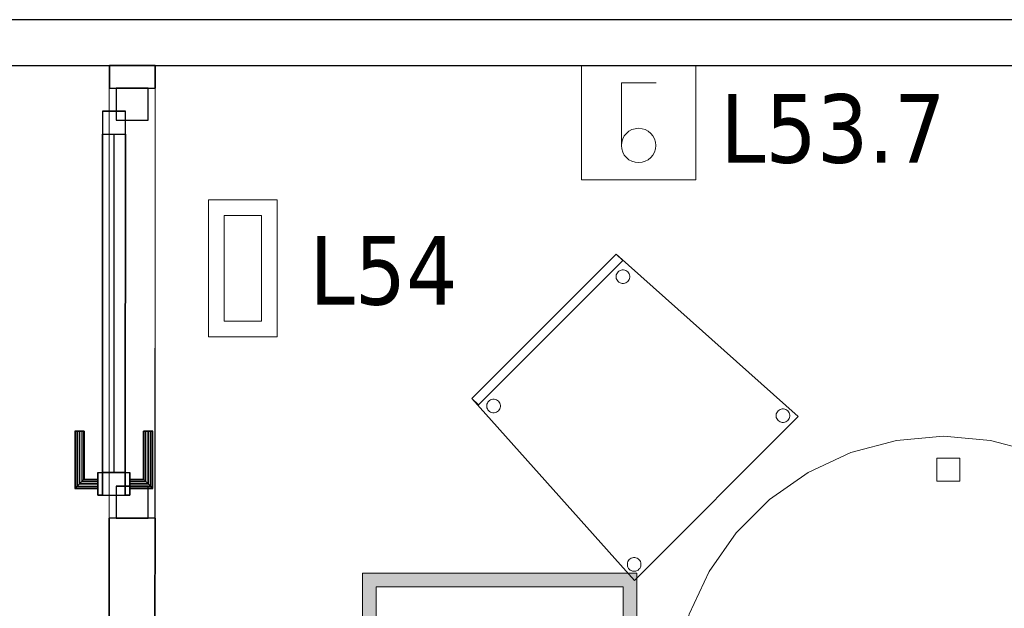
# Model space of a CAD drawing. Header units: metres. Extents: x 391.1 to 430.4, y 12.7 to 28.4.
# Tile 175 of 186: x 417.5 to 419.6, y 16.2 to 17.5. Entities that reach past the tile are written whole.
import ezdxf

# ---------------------------------------------------------------- set-up
doc = ezdxf.new("R2010")
doc.units = ezdxf.units.M
doc.layers.add('01_CARPINTERIA', color=5, linetype='Continuous', lineweight=25, true_color=0x0000ff)
for name, color, linetype, lineweight in [('02_MOBILIARIO', 7, 'Continuous', 18), ('A-DETL-____-MBND', 7, 'Continuous', 18), ('A-DETL-GENF-OTLN', 7, 'Continuous', 18), ('A-GENM-____-OTLN', 7, 'Continuous', 18), ('A-WALL-____-MCUT', 7, 'Continuous', 25), ('A-WALL-____-OTLN', 7, 'Continuous', 25), ('E-ELEC-FIXT-IDEN', 7, 'Continuous', 30), ('E-LITE-____-IDEN', 7, 'Continuous', 30)]:
    doc.layers.add(name, color=color, linetype=linetype, lineweight=lineweight)
doc.styles.add('Tahoma_4', font='tahoma.ttf', dxfattribs={"height": 0.15})

# ---------------------------------------------------------------- blocks, each defined once
blk = doc.blocks.new('Family - Mampara PB-155380-02_ENLLUMENAT_P0')
at = {"layer": 'A-WALL-____-MCUT', "color": 253, "true_color": 0xaaaaaa}
for p, q in [((1.1094, 0.1), (0, 0.1)), ((0, 0.1), (0, 0)), ((1.1094, 0), (1.1094, 0.1)), ((2.0494, 0.1), (2.0494, 0)), ((2.0993, 0.1), (2.0494, 0.1)), ((2.0994, 0), (2.0993, 0.1)), ((0, 0), (1.1094, 0)), ((2.0494, 0), (2.0994, 0))]:
    blk.add_line(p, q, dxfattribs=at)
at = {"layer": 'A-WALL-____-OTLN', "color": 253, "true_color": 0xaaaaaa}
for p, q in [((0, 0), (0, 0.1)), ((0, 0.1), (1.1094, 0.1)), ((1.1094, 0), (1.1094, 0.1)), ((2.0494, 0.1), (2.0494, 0)), ((2.0494, 0.1), (2.0993, 0.1)), ((2.0993, 0.1), (2.0994, 0)), ((1.1094, 0), (0, 0)), ((2.0994, 0), (2.0494, 0))]:
    blk.add_line(p, q, dxfattribs=at)
at = {"layer": 'A-WALL-____-OTLN', "color": 253, "lineweight": 18, "true_color": 0xaaaaaa}
blk.add_line((0, 0), (2.0994, 0), dxfattribs=at)
blk = doc.blocks.new('Family - Vano de puerta PB-155382-02_ENLLUMENAT_P0')
at = {"layer": 'A-GENM-____-OTLN', "color": 253, "true_color": 0xaaaaaa}
for p, q in [((417.6676, 17.3457), (417.6675, 16.4057)), ((417.6675, 16.4057), (417.6676, 17.3457)), ((417.7676, 17.3457), (417.6676, 17.3457)), ((417.7676, 17.3457), (417.6676, 17.3457)), ((417.7675, 16.4057), (417.7676, 17.3457)), ((417.7676, 17.3457), (417.7675, 16.4057)), ((417.6675, 16.4057), (417.7675, 16.4057)), ((417.7675, 16.4057), (417.6675, 16.4057))]:
    blk.add_line(p, q, dxfattribs=at)
blk = doc.blocks.new('Family - Envans PB-155447-02_ENLLUMENAT_P0')
at = {"layer": 'A-WALL-____-MCUT', "color": 253, "true_color": 0xaaaaaa}
for p, q in [((8.4232, 0.1), (0, 0.1)), ((0, 0), (8.4232, 0))]:
    blk.add_line(p, q, dxfattribs=at)
at = {"layer": 'A-WALL-____-OTLN', "color": 253, "true_color": 0xaaaaaa}
for p, q in [((9.4951, 0.1), (0, 0.1)), ((0, 0), (9.4951, 0))]:
    blk.add_line(p, q, dxfattribs=at)
at = {"layer": 'A-WALL-____-OTLN', "color": 253, "lineweight": 18, "true_color": 0xaaaaaa}
blk.add_line((0, 0), (9.4951, 0), dxfattribs=at)
blk = doc.blocks.new('Family - Cadira confident_PB-155567-02_ENLLUMENAT_P0')
at = {"layer": 'A-DETL-____-MBND', "color": 253, "true_color": 0xaaaaaa}
for p, q in [((0, 0.3978), (0.3157, 0.7136)), ((0.3157, 0.7136), (0, 0.3978)), ((0, 0.3978), (0.3157, 0.7136)), ((0.3157, 0.7136), (0, 0.3978)), ((0.3157, 0.7136), (0.3299, 0.6994)), ((0.3299, 0.6994), (0.3157, 0.7136)), ((0.3157, 0.7136), (0.7136, 0.3582)), ((0.7136, 0.3582), (0.3157, 0.7136)), ((0.3299, 0.6994), (0.0141, 0.3837)), ((0.0141, 0.3837), (0.3299, 0.6994)), ((0.3153, 0.6655), (0.3158, 0.6681)), ((0.3158, 0.6681), (0.3153, 0.6655)), ((0.3158, 0.6681), (0.3167, 0.6705)), ((0.3167, 0.6705), (0.3158, 0.6681)), ((0.3167, 0.6705), (0.318, 0.6728)), ((0.318, 0.6728), (0.3167, 0.6705)), ((0.318, 0.6728), (0.3196, 0.6748)), ((0.3196, 0.6748), (0.318, 0.6728)), ((0.3196, 0.6748), (0.3216, 0.6765)), ((0.3216, 0.6765), (0.3196, 0.6748)), ((0.3216, 0.6765), (0.3239, 0.6778)), ((0.3239, 0.6778), (0.3216, 0.6765)), ((0.3239, 0.6778), (0.3263, 0.6787)), ((0.3263, 0.6787), (0.3239, 0.6778)), ((0.3263, 0.6787), (0.3289, 0.6791)), ((0.3289, 0.6791), (0.3263, 0.6787)), ((0.3289, 0.6791), (0.3315, 0.6791)), ((0.3315, 0.6791), (0.3289, 0.6791)), ((0.3315, 0.6791), (0.3341, 0.6787)), ((0.3341, 0.6787), (0.3315, 0.6791)), ((0.3341, 0.6787), (0.3365, 0.6778)), ((0.3365, 0.6778), (0.3341, 0.6787)), ((0.3365, 0.6778), (0.3388, 0.6765)), ((0.3388, 0.6765), (0.3365, 0.6778)), ((0.3388, 0.6765), (0.3408, 0.6748)), ((0.3408, 0.6748), (0.3388, 0.6765)), ((0.3408, 0.6748), (0.3424, 0.6728)), ((0.3424, 0.6728), (0.3408, 0.6748)), ((0.3424, 0.6728), (0.3437, 0.6705)), ((0.3437, 0.6705), (0.3424, 0.6728)), ((0.3437, 0.6705), (0.3446, 0.6681)), ((0.3446, 0.6681), (0.3437, 0.6705)), ((0.3446, 0.6681), (0.3451, 0.6655)), ((0.3451, 0.6655), (0.3446, 0.6681)), ((0.3153, 0.6629), (0.3153, 0.6655)), ((0.3153, 0.6655), (0.3153, 0.6629)), ((0.3158, 0.6604), (0.3153, 0.6629)), ((0.3153, 0.6629), (0.3158, 0.6604)), ((0.3167, 0.6579), (0.3158, 0.6604)), ((0.3158, 0.6604), (0.3167, 0.6579)), ((0.318, 0.6557), (0.3167, 0.6579)), ((0.3167, 0.6579), (0.318, 0.6557)), ((0.3196, 0.6537), (0.318, 0.6557)), ((0.318, 0.6557), (0.3196, 0.6537)), ((0.3216, 0.652), (0.3196, 0.6537)), ((0.3196, 0.6537), (0.3216, 0.652)), ((0.3239, 0.6507), (0.3216, 0.652)), ((0.3216, 0.652), (0.3239, 0.6507)), ((0.3263, 0.6498), (0.3239, 0.6507)), ((0.3239, 0.6507), (0.3263, 0.6498)), ((0.3289, 0.6494), (0.3263, 0.6498)), ((0.3263, 0.6498), (0.3289, 0.6494)), ((0.3315, 0.6494), (0.3289, 0.6494)), ((0.3289, 0.6494), (0.3315, 0.6494)), ((0.3341, 0.6498), (0.3315, 0.6494)), ((0.3315, 0.6494), (0.3341, 0.6498)), ((0.3365, 0.6507), (0.3341, 0.6498)), ((0.3341, 0.6498), (0.3365, 0.6507)), ((0.3388, 0.652), (0.3365, 0.6507)), ((0.3365, 0.6507), (0.3388, 0.652)), ((0.3408, 0.6537), (0.3388, 0.652)), ((0.3388, 0.652), (0.3408, 0.6537)), ((0.3424, 0.6557), (0.3408, 0.6537)), ((0.3408, 0.6537), (0.3424, 0.6557)), ((0.3437, 0.6579), (0.3424, 0.6557)), ((0.3424, 0.6557), (0.3437, 0.6579)), ((0.3446, 0.6604), (0.3437, 0.6579)), ((0.3437, 0.6579), (0.3446, 0.6604)), ((0.3451, 0.6629), (0.3446, 0.6604)), ((0.3446, 0.6604), (0.3451, 0.6629)), ((0.3451, 0.6655), (0.3451, 0.6629)), ((0.3451, 0.6629), (0.3451, 0.6655)), ((0.0141, 0.3837), (0, 0.3978)), ((0, 0.3978), (0.0141, 0.3837)), ((0.3554, 0), (0, 0.3978)), ((0, 0.3978), (0.3554, 0)), ((0.0329, 0.3853), (0.0338, 0.3877)), ((0.0338, 0.3877), (0.0329, 0.3853)), ((0.0338, 0.3877), (0.0351, 0.39)), ((0.0351, 0.39), (0.0338, 0.3877)), ((0.0351, 0.39), (0.0368, 0.392)), ((0.0368, 0.392), (0.0351, 0.39)), ((0.0368, 0.392), (0.0388, 0.3936)), ((0.0388, 0.3936), (0.0368, 0.392)), ((0.0388, 0.3936), (0.041, 0.3949)), ((0.041, 0.3949), (0.0388, 0.3936)), ((0.041, 0.3949), (0.0435, 0.3958)), ((0.0435, 0.3958), (0.041, 0.3949)), ((0.0435, 0.3958), (0.0461, 0.3963)), ((0.0461, 0.3963), (0.0435, 0.3958)), ((0.0461, 0.3963), (0.0487, 0.3963)), ((0.0487, 0.3963), (0.0461, 0.3963)), ((0.0487, 0.3963), (0.0512, 0.3958)), ((0.0512, 0.3958), (0.0487, 0.3963)), ((0.0512, 0.3958), (0.0537, 0.3949)), ((0.0537, 0.3949), (0.0512, 0.3958)), ((0.0537, 0.3949), (0.0559, 0.3936)), ((0.0559, 0.3936), (0.0537, 0.3949)), ((0.0559, 0.3936), (0.0579, 0.392)), ((0.0579, 0.392), (0.0559, 0.3936)), ((0.0579, 0.392), (0.0596, 0.39)), ((0.0596, 0.39), (0.0579, 0.392)), ((0.0596, 0.39), (0.0609, 0.3877)), ((0.0609, 0.3877), (0.0596, 0.39)), ((0.0609, 0.3877), (0.0618, 0.3853)), ((0.0618, 0.3853), (0.0609, 0.3877)), ((0.0325, 0.3827), (0.0329, 0.3853)), ((0.0329, 0.3853), (0.0325, 0.3827)), ((0.0325, 0.3801), (0.0325, 0.3827)), ((0.0325, 0.3827), (0.0325, 0.3801)), ((0.0329, 0.3775), (0.0325, 0.3801)), ((0.0325, 0.3801), (0.0329, 0.3775)), ((0.0338, 0.3751), (0.0329, 0.3775)), ((0.0329, 0.3775), (0.0338, 0.3751)), ((0.0351, 0.3728), (0.0338, 0.3751)), ((0.0338, 0.3751), (0.0351, 0.3728)), ((0.0368, 0.3708), (0.0351, 0.3728)), ((0.0351, 0.3728), (0.0368, 0.3708)), ((0.0388, 0.3692), (0.0368, 0.3708)), ((0.0368, 0.3708), (0.0388, 0.3692)), ((0.041, 0.3679), (0.0388, 0.3692)), ((0.0388, 0.3692), (0.041, 0.3679)), ((0.0435, 0.367), (0.041, 0.3679)), ((0.041, 0.3679), (0.0435, 0.367)), ((0.0461, 0.3665), (0.0435, 0.367)), ((0.0435, 0.367), (0.0461, 0.3665)), ((0.0487, 0.3665), (0.0461, 0.3665)), ((0.0461, 0.3665), (0.0487, 0.3665)), ((0.0512, 0.367), (0.0487, 0.3665)), ((0.0487, 0.3665), (0.0512, 0.367)), ((0.0537, 0.3679), (0.0512, 0.367)), ((0.0512, 0.367), (0.0537, 0.3679)), ((0.0559, 0.3692), (0.0537, 0.3679)), ((0.0537, 0.3679), (0.0559, 0.3692)), ((0.0579, 0.3708), (0.0559, 0.3692)), ((0.0559, 0.3692), (0.0579, 0.3708)), ((0.0596, 0.3728), (0.0579, 0.3708)), ((0.0579, 0.3708), (0.0596, 0.3728)), ((0.0609, 0.3751), (0.0596, 0.3728)), ((0.0596, 0.3728), (0.0609, 0.3751)), ((0.0618, 0.3775), (0.0609, 0.3751)), ((0.0609, 0.3751), (0.0618, 0.3775)), ((0.0618, 0.3853), (0.0622, 0.3827)), ((0.0622, 0.3827), (0.0618, 0.3853)), ((0.0622, 0.3801), (0.0618, 0.3775)), ((0.0618, 0.3775), (0.0622, 0.3801)), ((0.0622, 0.3827), (0.0622, 0.3801)), ((0.0622, 0.3801), (0.0622, 0.3827)), ((0.6656, 0.364), (0.6665, 0.3665)), ((0.6665, 0.3665), (0.6656, 0.364)), ((0.6665, 0.3665), (0.6678, 0.3687)), ((0.6678, 0.3687), (0.6665, 0.3665)), ((0.6678, 0.3687), (0.6695, 0.3707)), ((0.6695, 0.3707), (0.6678, 0.3687)), ((0.6695, 0.3707), (0.6715, 0.3724)), ((0.6715, 0.3724), (0.6695, 0.3707)), ((0.6715, 0.3724), (0.6737, 0.3737)), ((0.6737, 0.3737), (0.6715, 0.3724)), ((0.6737, 0.3737), (0.6762, 0.3746)), ((0.6762, 0.3746), (0.6737, 0.3737)), ((0.6762, 0.3746), (0.6787, 0.375)), ((0.6787, 0.375), (0.6762, 0.3746)), ((0.6787, 0.375), (0.6814, 0.375)), ((0.6814, 0.375), (0.6787, 0.375)), ((0.6814, 0.375), (0.6839, 0.3746)), ((0.6839, 0.3746), (0.6814, 0.375)), ((0.6839, 0.3746), (0.6864, 0.3737)), ((0.6864, 0.3737), (0.6839, 0.3746)), ((0.6864, 0.3737), (0.6886, 0.3724)), ((0.6886, 0.3724), (0.6864, 0.3737)), ((0.6886, 0.3724), (0.6906, 0.3707)), ((0.6906, 0.3707), (0.6886, 0.3724)), ((0.6906, 0.3707), (0.6923, 0.3687)), ((0.6923, 0.3687), (0.6906, 0.3707)), ((0.6923, 0.3687), (0.6936, 0.3665)), ((0.6936, 0.3665), (0.6923, 0.3687)), ((0.6936, 0.3665), (0.6945, 0.364)), ((0.6945, 0.364), (0.6936, 0.3665)), ((0.7136, 0.3582), (0.3554, 0)), ((0.3554, 0), (0.7136, 0.3582)), ((0.6652, 0.3614), (0.6656, 0.364)), ((0.6656, 0.364), (0.6652, 0.3614)), ((0.6652, 0.3588), (0.6652, 0.3614)), ((0.6652, 0.3614), (0.6652, 0.3588)), ((0.6656, 0.3563), (0.6652, 0.3588)), ((0.6652, 0.3588), (0.6656, 0.3563)), ((0.6665, 0.3538), (0.6656, 0.3563)), ((0.6656, 0.3563), (0.6665, 0.3538)), ((0.6678, 0.3516), (0.6665, 0.3538)), ((0.6665, 0.3538), (0.6678, 0.3516)), ((0.6695, 0.3496), (0.6678, 0.3516)), ((0.6678, 0.3516), (0.6695, 0.3496)), ((0.6715, 0.3479), (0.6695, 0.3496)), ((0.6695, 0.3496), (0.6715, 0.3479)), ((0.6737, 0.3466), (0.6715, 0.3479)), ((0.6715, 0.3479), (0.6737, 0.3466)), ((0.6762, 0.3457), (0.6737, 0.3466)), ((0.6737, 0.3466), (0.6762, 0.3457)), ((0.6787, 0.3453), (0.6762, 0.3457)), ((0.6762, 0.3457), (0.6787, 0.3453)), ((0.6814, 0.3453), (0.6787, 0.3453)), ((0.6787, 0.3453), (0.6814, 0.3453)), ((0.6839, 0.3457), (0.6814, 0.3453)), ((0.6814, 0.3453), (0.6839, 0.3457)), ((0.6864, 0.3466), (0.6839, 0.3457)), ((0.6839, 0.3457), (0.6864, 0.3466)), ((0.6886, 0.3479), (0.6864, 0.3466)), ((0.6864, 0.3466), (0.6886, 0.3479)), ((0.6906, 0.3496), (0.6886, 0.3479)), ((0.6886, 0.3479), (0.6906, 0.3496)), ((0.6923, 0.3516), (0.6906, 0.3496)), ((0.6906, 0.3496), (0.6923, 0.3516)), ((0.6936, 0.3538), (0.6923, 0.3516)), ((0.6923, 0.3516), (0.6936, 0.3538)), ((0.6945, 0.3563), (0.6936, 0.3538)), ((0.6936, 0.3538), (0.6945, 0.3563)), ((0.6945, 0.364), (0.6949, 0.3614)), ((0.6949, 0.3614), (0.6945, 0.364)), ((0.6949, 0.3588), (0.6945, 0.3563)), ((0.6945, 0.3563), (0.6949, 0.3588)), ((0.6949, 0.3614), (0.6949, 0.3588)), ((0.6949, 0.3588), (0.6949, 0.3614)), ((0.3412, 0.0412), (0.3425, 0.0434)), ((0.3425, 0.0434), (0.3412, 0.0412)), ((0.3425, 0.0434), (0.3442, 0.0454)), ((0.3442, 0.0454), (0.3425, 0.0434)), ((0.3442, 0.0454), (0.3462, 0.0471)), ((0.3462, 0.0471), (0.3442, 0.0454)), ((0.3462, 0.0471), (0.3485, 0.0484)), ((0.3485, 0.0484), (0.3462, 0.0471)), ((0.3485, 0.0484), (0.3509, 0.0493)), ((0.3509, 0.0493), (0.3485, 0.0484)), ((0.3509, 0.0493), (0.3535, 0.0498)), ((0.3535, 0.0498), (0.3509, 0.0493)), ((0.3535, 0.0498), (0.3561, 0.0498)), ((0.3561, 0.0498), (0.3535, 0.0498)), ((0.3561, 0.0498), (0.3586, 0.0493)), ((0.3586, 0.0493), (0.3561, 0.0498)), ((0.3586, 0.0493), (0.3611, 0.0484)), ((0.3611, 0.0484), (0.3586, 0.0493)), ((0.3611, 0.0484), (0.3633, 0.0471)), ((0.3633, 0.0471), (0.3611, 0.0484)), ((0.3633, 0.0471), (0.3653, 0.0454)), ((0.3653, 0.0454), (0.3633, 0.0471)), ((0.3653, 0.0454), (0.367, 0.0434)), ((0.367, 0.0434), (0.3653, 0.0454)), ((0.367, 0.0434), (0.3683, 0.0412)), ((0.3683, 0.0412), (0.367, 0.0434)), ((0.3399, 0.0362), (0.3404, 0.0387)), ((0.3404, 0.0387), (0.3399, 0.0362)), ((0.3399, 0.0336), (0.3399, 0.0362)), ((0.3399, 0.0362), (0.3399, 0.0336)), ((0.3404, 0.031), (0.3399, 0.0336)), ((0.3399, 0.0336), (0.3404, 0.031)), ((0.3404, 0.0387), (0.3412, 0.0412)), ((0.3412, 0.0412), (0.3404, 0.0387)), ((0.3412, 0.0286), (0.3404, 0.031)), ((0.3404, 0.031), (0.3412, 0.0286)), ((0.3425, 0.0263), (0.3412, 0.0286)), ((0.3412, 0.0286), (0.3425, 0.0263)), ((0.3442, 0.0243), (0.3425, 0.0263)), ((0.3425, 0.0263), (0.3442, 0.0243)), ((0.3462, 0.0226), (0.3442, 0.0243)), ((0.3442, 0.0243), (0.3462, 0.0226)), ((0.3485, 0.0213), (0.3462, 0.0226)), ((0.3462, 0.0226), (0.3485, 0.0213)), ((0.3633, 0.0226), (0.3611, 0.0213)), ((0.3611, 0.0213), (0.3633, 0.0226)), ((0.3653, 0.0243), (0.3633, 0.0226)), ((0.3633, 0.0226), (0.3653, 0.0243)), ((0.367, 0.0263), (0.3653, 0.0243)), ((0.3653, 0.0243), (0.367, 0.0263)), ((0.3683, 0.0286), (0.367, 0.0263)), ((0.367, 0.0263), (0.3683, 0.0286)), ((0.3683, 0.0412), (0.3692, 0.0387)), ((0.3692, 0.0387), (0.3683, 0.0412)), ((0.3692, 0.031), (0.3683, 0.0286)), ((0.3683, 0.0286), (0.3692, 0.031)), ((0.3692, 0.0387), (0.3697, 0.0362)), ((0.3697, 0.0362), (0.3692, 0.0387)), ((0.3697, 0.0336), (0.3692, 0.031)), ((0.3692, 0.031), (0.3697, 0.0336)), ((0.3697, 0.0362), (0.3697, 0.0336)), ((0.3697, 0.0336), (0.3697, 0.0362)), ((0.3509, 0.0204), (0.3485, 0.0213)), ((0.3485, 0.0213), (0.3509, 0.0204)), ((0.3535, 0.02), (0.3509, 0.0204)), ((0.3509, 0.0204), (0.3535, 0.02)), ((0.3561, 0.02), (0.3535, 0.02)), ((0.3535, 0.02), (0.3561, 0.02)), ((0.3586, 0.0204), (0.3561, 0.02)), ((0.3561, 0.02), (0.3586, 0.0204)), ((0.3611, 0.0213), (0.3586, 0.0204)), ((0.3586, 0.0204), (0.3611, 0.0213))]:
    blk.add_line(p, q, dxfattribs=at)
blk = doc.blocks.new('Forma directa - LONDR55-XX_ZZ-ARQ-CAA-M3D-Londres55-155824-02_ENLLUMENAT_P0')
at = {"layer": '01_CARPINTERIA', "color": 161, "true_color": 0xaaaaff}
for p, q in [((0.0663, 0.1587), (0.065, 0.16)), ((0.065, 0.16), (0.065, 0.11)), ((0.065, 0.16), (0.0663, 0.1587)), ((0.19, 0.16), (0.065, 0.16)), ((0.07, 0.155), (0.0663, 0.1587)), ((0.0663, 0.1587), (0.0663, 0.11)), ((0.0663, 0.1587), (0.0663, 0.11)), ((0.0663, 0.1587), (0.07, 0.155)), ((0.19, 0.1587), (0.0663, 0.1587)), ((0.19, 0.1587), (0.0663, 0.1587)), ((0.075, 0.15), (0.07, 0.155)), ((0.07, 0.155), (0.07, 0.11)), ((0.07, 0.155), (0.07, 0.11)), ((0.07, 0.155), (0.075, 0.15)), ((0.19, 0.155), (0.07, 0.155)), ((0.19, 0.155), (0.07, 0.155)), ((0.19, 0.1587), (0.19, 0.16)), ((0.19, 0.16), (0.19, 0.1587)), ((0.19, 0.155), (0.19, 0.1587)), ((0.19, 0.1587), (0.19, 0.155)), ((0.19, 0.155), (0.19, 0.15)), ((0.19, 0.15), (0.19, 0.155)), ((0.075, 0.11), (0.075, 0.15)), ((0.075, 0.15), (0.075, 0.11)), ((0.075, 0.15), (0.08, 0.145)), ((0.08, 0.145), (0.075, 0.15)), ((0.075, 0.15), (0.19, 0.15)), ((0.19, 0.15), (0.075, 0.15)), ((0.08, 0.145), (0.08, 0.11)), ((0.08, 0.145), (0.0837, 0.1413)), ((0.0837, 0.1413), (0.08, 0.145)), ((0.08, 0.145), (0.08, 0.11)), ((0.19, 0.145), (0.08, 0.145)), ((0.19, 0.145), (0.08, 0.145)), ((0.0837, 0.1413), (0.0837, 0.11)), ((0.0837, 0.1413), (0.085, 0.14)), ((0.085, 0.14), (0.0837, 0.1413)), ((0.0837, 0.1413), (0.0837, 0.11)), ((0.19, 0.1413), (0.0837, 0.1413)), ((0.19, 0.1413), (0.0837, 0.1413)), ((0.085, 0.14), (0.085, 0.11)), ((0.19, 0.14), (0.085, 0.14)), ((0.19, 0.15), (0.19, 0.145)), ((0.19, 0.145), (0.19, 0.15)), ((0.19, 0.145), (0.19, 0.1413)), ((0.19, 0.1413), (0.19, 0.145)), ((0.19, 0.1413), (0.19, 0.14)), ((0.19, 0.14), (0.19, 0.1413)), ((0.1, 0.11), (0.05, 0.11)), ((0.05, 0.11), (0.1, 0.11)), ((0.05, 0.11), (0.05, 0.1)), ((0.05, 0.1), (0.05, 0.11)), ((0.0663, 0.11), (0.065, 0.11)), ((0.065, 0.11), (0.0663, 0.11)), ((0.07, 0.11), (0.0663, 0.11)), ((0.0663, 0.11), (0.07, 0.11)), ((0.075, 0.11), (0.07, 0.11)), ((0.07, 0.11), (0.075, 0.11)), ((0.08, 0.11), (0.075, 0.11)), ((0.075, 0.11), (0.08, 0.11)), ((0.08, 0.11), (0.0837, 0.11)), ((0.0837, 0.11), (0.08, 0.11)), ((0.0837, 0.11), (0.085, 0.11)), ((0.085, 0.11), (0.0837, 0.11)), ((0.1, 0.11), (0.1, 0.1)), ((0.1, 0.11), (0.1, 0.1)), ((0.1, 0.1), (0.05, 0.1)), ((0.05, 0.1), (0.1, 0.1)), ((0.1, 0.1), (0.05, 0.1)), ((0.05, 0.1), (0.05, 0.05)), ((0.1, 0.1), (0.05, 0.1)), ((0.05, 0.1), (0.05, 0.05)), ((0.1, 0.1), (0.84, 0.1)), ((0.84, 0.1), (0.1, 0.1)), ((0.1, 0.1), (0.1, 0.05)), ((0.1, 0.05), (0.1, 0.1)), ((0.1, 0.05), (0.1, 0.1)), ((0.1, 0.1), (0.1, 0.05)), ((0.89, 0.1), (0.84, 0.1)), ((0.84, 0.1), (0.84, 0.05)), ((0.89, 0.1), (0.84, 0.1)), ((0.84, 0.1), (0.84, 0.05)), ((0.84, 0.1), (0.84, 0.05)), ((0.84, 0.1), (0.84, 0.05)), ((0.89, 0.05), (0.89, 0.1)), ((0.89, 0.1), (0.89, 0.05)), ((0.07, 0.07), (0, 0.07)), ((0, 0.07), (0, 0)), ((0.07, 0.07), (0, 0.07)), ((0, 0.07), (0, 0)), ((0.07, 0), (0.07, 0.07)), ((0.07, 0.07), (0.07, 0)), ((0.84, 0.075), (0.1, 0.075)), ((0.84, 0.075), (0.1, 0.075)), ((0.94, 0.07), (0.87, 0.07)), ((0.87, 0.07), (0.87, 0)), ((0.94, 0.07), (0.87, 0.07)), ((0.87, 0.07), (0.87, 0)), ((0.94, 0), (0.94, 0.07)), ((0.94, 0.07), (0.94, 0)), ((0.05, 0.05), (0.1, 0.05)), ((0.1, 0.05), (0.05, 0.05)), ((0.05, 0.05), (0.05, 0.04)), ((0.05, 0.04), (0.05, 0.05)), ((0.05, 0.05), (0.1, 0.05)), ((0.05, 0.05), (0.1, 0.05)), ((0.1, 0.05), (0.1, 0.04)), ((0.1, 0.05), (0.1, 0.04)), ((0.1, 0.05), (0.84, 0.05)), ((0.84, 0.05), (0.1, 0.05)), ((0.84, 0.05), (0.89, 0.05)), ((0.84, 0.05), (0.89, 0.05)), ((0.05, 0.04), (0.1, 0.04)), ((0.1, 0.04), (0.05, 0.04)), ((0.0663, 0.04), (0.065, 0.04)), ((0.065, 0.04), (0.0663, 0.04)), ((0.065, 0.04), (0.065, -0.01)), ((0.07, 0.04), (0.0663, 0.04)), ((0.0663, 0.04), (0.07, 0.04)), ((0.0663, 0.04), (0.0663, -0.0087)), ((0.0663, 0.04), (0.0663, -0.0087)), ((0.07, 0.04), (0.075, 0.04)), ((0.075, 0.04), (0.07, 0.04)), ((0.07, 0.04), (0.07, -0.005)), ((0.07, 0.04), (0.07, -0.005)), ((0.075, 0.04), (0.08, 0.04)), ((0.08, 0.04), (0.075, 0.04)), ((0.075, 0), (0.075, 0.04)), ((0.075, 0.04), (0.075, 0)), ((0.08, 0.04), (0.0837, 0.04)), ((0.0837, 0.04), (0.08, 0.04)), ((0.08, 0.04), (0.08, 0.005)), ((0.08, 0.04), (0.08, 0.005)), ((0.0837, 0.04), (0.085, 0.04)), ((0.085, 0.04), (0.0837, 0.04)), ((0.0837, 0.04), (0.0837, 0.0087)), ((0.0837, 0.04), (0.0837, 0.0087)), ((0.085, 0.04), (0.085, 0.01)), ((0, 0), (0.07, 0)), ((0, 0), (0.07, 0)), ((0.07, -0.005), (0.075, 0)), ((0.075, 0), (0.07, -0.005)), ((0.08, 0.005), (0.075, 0)), ((0.075, 0), (0.08, 0.005)), ((0.19, 0), (0.075, 0)), ((0.075, 0), (0.19, 0)), ((0.0837, 0.0087), (0.08, 0.005)), ((0.08, 0.005), (0.0837, 0.0087)), ((0.08, 0.005), (0.19, 0.005)), ((0.08, 0.005), (0.19, 0.005)), ((0.085, 0.01), (0.0837, 0.0087)), ((0.0837, 0.0087), (0.085, 0.01)), ((0.0837, 0.0087), (0.19, 0.0087)), ((0.0837, 0.0087), (0.19, 0.0087)), ((0.085, 0.01), (0.19, 0.01)), ((0.19, 0.0087), (0.19, 0.01)), ((0.19, 0.01), (0.19, 0.0087)), ((0.19, 0.005), (0.19, 0.0087)), ((0.19, 0.0087), (0.19, 0.005)), ((0.19, 0.005), (0.19, 0)), ((0.19, 0), (0.19, 0.005)), ((0.19, 0), (0.19, -0.005)), ((0.19, -0.005), (0.19, 0)), ((0.87, 0), (0.94, 0)), ((0.87, 0), (0.94, 0)), ((0.065, -0.01), (0.0663, -0.0087)), ((0.0663, -0.0087), (0.065, -0.01)), ((0.065, -0.01), (0.19, -0.01)), ((0.0663, -0.0087), (0.07, -0.005)), ((0.07, -0.005), (0.0663, -0.0087)), ((0.0663, -0.0087), (0.19, -0.0087)), ((0.0663, -0.0087), (0.19, -0.0087)), ((0.07, -0.005), (0.19, -0.005)), ((0.07, -0.005), (0.19, -0.005)), ((0.19, -0.005), (0.19, -0.0087)), ((0.19, -0.0087), (0.19, -0.005)), ((0.19, -0.0087), (0.19, -0.01)), ((0.19, -0.01), (0.19, -0.0087))]:
    blk.add_line(p, q, dxfattribs=at)
blk = doc.blocks.new('Forma directa - Porta PB-155825-02_ENLLUMENAT_P0')
blk.add_blockref('Forma directa - LONDR55-XX_ZZ-ARQ-CAA-M3D-Londres55-155824-02_ENLLUMENAT_P0', (0, 0))
blk = doc.blocks.new('Family - Taula D120_PB-155887-02_ENLLUMENAT_P0')
at = {"layer": 'A-DETL-____-MBND', "color": 253, "true_color": 0xaaaaaa}
for p, q in [((0.389, 1.1468), (0.4885, 1.1734)), ((0.4885, 1.1734), (0.389, 1.1468)), ((0.4885, 1.1734), (0.5912, 1.1824)), ((0.5912, 1.1824), (0.4885, 1.1734)), ((0.5912, 1.1824), (0.6939, 1.1734)), ((0.6939, 1.1734), (0.5912, 1.1824)), ((0.6939, 1.1734), (0.7934, 1.1468)), ((0.7934, 1.1468), (0.6939, 1.1734)), ((0.2956, 1.1032), (0.389, 1.1468)), ((0.389, 1.1468), (0.2956, 1.1032)), ((0.7934, 1.1468), (0.8868, 1.1032)), ((0.8868, 1.1032), (0.7934, 1.1468)), ((0.5771, 1.0844), (0.5771, 1.1344)), ((0.5771, 1.1344), (0.6271, 1.1344)), ((0.5771, 1.1344), (0.5771, 1.0844)), ((0.6271, 1.1344), (0.5771, 1.1344)), ((0.6271, 1.1344), (0.6271, 1.0844)), ((0.6271, 1.0844), (0.6271, 1.1344)), ((0.2112, 1.0441), (0.2956, 1.1032)), ((0.2956, 1.1032), (0.2112, 1.0441)), ((0.8868, 1.1032), (0.9712, 1.0441)), ((0.9712, 1.0441), (0.8868, 1.1032)), ((0.6271, 1.0844), (0.5771, 1.0844)), ((0.5771, 1.0844), (0.6271, 1.0844)), ((0.1383, 0.9712), (0.2112, 1.0441)), ((0.2112, 1.0441), (0.1383, 0.9712)), ((0.9712, 1.0441), (1.0441, 0.9712)), ((1.0441, 0.9712), (0.9712, 1.0441)), ((0.0792, 0.8868), (0.1383, 0.9712)), ((0.1383, 0.9712), (0.0792, 0.8868)), ((1.0441, 0.9712), (1.1032, 0.8868)), ((1.1032, 0.8868), (1.0441, 0.9712)), ((0.0357, 0.7934), (0.0792, 0.8868)), ((0.0792, 0.8868), (0.0357, 0.7934)), ((1.1032, 0.8868), (1.1468, 0.7934)), ((1.1468, 0.7934), (1.1032, 0.8868)), ((0.009, 0.6939), (0.0357, 0.7934)), ((0.0357, 0.7934), (0.009, 0.6939)), ((1.1468, 0.7934), (1.1734, 0.6939)), ((1.1734, 0.6939), (1.1468, 0.7934)), ((0, 0.5912), (0.009, 0.6939)), ((0.009, 0.6939), (0, 0.5912)), ((1.1734, 0.6939), (1.1824, 0.5912)), ((1.1824, 0.5912), (1.1734, 0.6939)), ((0.0475, 0.5662), (0.0475, 0.6162)), ((0.0475, 0.6162), (0.0975, 0.6162)), ((0.0475, 0.6162), (0.0475, 0.5662)), ((0.0975, 0.6162), (0.0475, 0.6162)), ((0.0975, 0.6162), (0.0975, 0.5662)), ((0.0975, 0.5662), (0.0975, 0.6162)), ((0.009, 0.4885), (0, 0.5912)), ((0, 0.5912), (0.009, 0.4885)), ((1.0845, 0.5456), (1.0845, 0.5956)), ((1.0845, 0.5956), (1.1345, 0.5956)), ((1.0845, 0.5956), (1.0845, 0.5456)), ((1.1345, 0.5956), (1.0845, 0.5956)), ((1.1345, 0.5956), (1.1345, 0.5456)), ((1.1345, 0.5456), (1.1345, 0.5956)), ((1.1824, 0.5912), (1.1734, 0.4885)), ((1.1734, 0.4885), (1.1824, 0.5912)), ((0.0975, 0.5662), (0.0475, 0.5662)), ((0.0475, 0.5662), (0.0975, 0.5662)), ((1.1345, 0.5456), (1.0845, 0.5456)), ((1.0845, 0.5456), (1.1345, 0.5456)), ((0.0357, 0.389), (0.009, 0.4885)), ((0.009, 0.4885), (0.0357, 0.389)), ((1.1734, 0.4885), (1.1468, 0.389)), ((1.1468, 0.389), (1.1734, 0.4885)), ((0.0792, 0.2956), (0.0357, 0.389)), ((0.0357, 0.389), (0.0792, 0.2956)), ((1.1468, 0.389), (1.1032, 0.2956)), ((1.1032, 0.2956), (1.1468, 0.389)), ((0.1383, 0.2112), (0.0792, 0.2956)), ((0.0792, 0.2956), (0.1383, 0.2112)), ((1.1032, 0.2956), (1.0441, 0.2112)), ((1.0441, 0.2112), (1.1032, 0.2956)), ((0.2112, 0.1383), (0.1383, 0.2112)), ((0.1383, 0.2112), (0.2112, 0.1383)), ((1.0441, 0.2112), (0.9712, 0.1383)), ((0.9712, 0.1383), (1.0441, 0.2112)), ((0.2956, 0.0792), (0.2112, 0.1383)), ((0.2112, 0.1383), (0.2956, 0.0792)), ((0.9712, 0.1383), (0.8868, 0.0792)), ((0.8868, 0.0792), (0.9712, 0.1383)), ((0.5771, 0.0476), (0.5771, 0.0976)), ((0.5771, 0.0976), (0.6271, 0.0976)), ((0.5771, 0.0976), (0.5771, 0.0476)), ((0.6271, 0.0976), (0.5771, 0.0976)), ((0.6271, 0.0976), (0.6271, 0.0476)), ((0.6271, 0.0476), (0.6271, 0.0976)), ((0.389, 0.0357), (0.2956, 0.0792)), ((0.2956, 0.0792), (0.389, 0.0357)), ((0.8868, 0.0792), (0.7934, 0.0357)), ((0.7934, 0.0357), (0.8868, 0.0792)), ((0.6271, 0.0476), (0.5771, 0.0476)), ((0.5771, 0.0476), (0.6271, 0.0476)), ((0.4885, 0.009), (0.389, 0.0357)), ((0.389, 0.0357), (0.4885, 0.009)), ((0.7934, 0.0357), (0.6939, 0.009)), ((0.6939, 0.009), (0.7934, 0.0357)), ((0.5912, 0), (0.4885, 0.009)), ((0.4885, 0.009), (0.5912, 0)), ((0.6939, 0.009), (0.5912, 0)), ((0.5912, 0), (0.6939, 0.009))]:
    blk.add_line(p, q, dxfattribs=at)
blk = doc.blocks.new('LONDR55-XX_ZZ-ARQ-CAA-M3D-Londres55_ifc-1-02_ENLLUMENAT_P0')
at = {"layer": '01_CARPINTERIA', "color": 253, "lineweight": 18, "true_color": 0xaaaaaa, "rotation": 89.98915431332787}
blk.add_blockref('Forma directa - Porta PB-155825-02_ENLLUMENAT_P0', (417.7525, 16.4057), dxfattribs=at)
at = {"layer": '02_MOBILIARIO', "color": 253, "lineweight": 18, "true_color": 0xaaaaaa}
for name, p in [('Family - Cadira confident_PB-155567-02_ENLLUMENAT_P0', (418.4603, 16.2695)), ('Family - Taula D120_PB-155887-02_ENLLUMENAT_P0', (418.8999, 15.4023))]:
    blk.add_blockref(name, p, dxfattribs=at)
at = {"layer": 'A-GENM-____-OTLN', "color": 253, "lineweight": 18, "true_color": 0xaaaaaa}
blk.add_blockref('Family - Vano de puerta PB-155382-02_ENLLUMENAT_P0', (0, 0), dxfattribs=at)
at = {"layer": 'A-WALL-____-OTLN', "color": 253, "lineweight": 18, "true_color": 0xaaaaaa}
for name, p, rotation in [('Family - Envans PB-155447-02_ENLLUMENAT_P0', (420.7016, 17.4957), 180), ('Family - Mampara PB-155380-02_ENLLUMENAT_P0', (417.7673, 15.2964), 89.98916353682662)]:
    blk.add_blockref(name, p, dxfattribs=dict(at, rotation=rotation))
blk = doc.blocks.new('ZYR_06_03 Emer Sostre Rect - 01 Emergencia Superficie 01-829055-02_ENLLUMENAT_P0')
at = {"layer": 'A-DETL-GENF-OTLN', "color": 6, "true_color": 0xff00ff}
for p, q in [((-0.15, 0.075), (0.15, 0.075)), ((-0.15, -0.075), (-0.15, 0.075)), ((0.15, 0.075), (0.15, -0.075)), ((-0.1157, 0.0407), (0.1157, 0.0407)), ((-0.1157, -0.0407), (-0.1157, 0.0407)), ((0.1157, 0.0407), (0.1157, -0.0407)), ((0.1157, -0.0407), (-0.1157, -0.0407)), ((0.15, -0.075), (-0.15, -0.075))]:
    blk.add_line(p, q, dxfattribs=at)
blk = doc.blocks.new('ZYR_06_02_01 Pantalla 60X60 - L05-855165-02_ENLLUMENAT_P0')
at = {"layer": 'A-DETL-GENF-OTLN', "true_color": 0x00c400}
h = blk.add_hatch(color=92, dxfattribs=at)
h.paths.add_polyline_path([(-0.3, 0.3), (-0.3, -0.3), (0.3, -0.3), (0.3, 0.3)])
h.paths.add_polyline_path([(0.27, 0.27), (0.27, -0.27), (-0.27, -0.27), (-0.27, 0.27)])
at = {"layer": 'A-DETL-GENF-OTLN', "color": 92, "true_color": 0x00c400}
for p, q in [((-0.3, 0.3), (0.3, 0.3)), ((-0.3, -0.3), (-0.3, 0.3)), ((-0.3, 0.3), (-0.3, -0.3)), ((0.3, 0.3), (-0.3, 0.3)), ((0.3, 0.3), (0.3, -0.3)), ((0.3, -0.3), (0.3, 0.3)), ((-0.27, 0.27), (-0.27, -0.27)), ((0.27, 0.27), (-0.27, 0.27)), ((-0.27, 0.27), (-0.27, -0.27)), ((0.27, 0.27), (-0.27, 0.27)), ((0.27, -0.27), (0.27, 0.27)), ((0.27, -0.27), (0.27, 0.27)), ((-0.27, -0.27), (0.27, -0.27)), ((-0.27, -0.27), (0.27, -0.27)), ((0.3, -0.3), (-0.3, -0.3)), ((-0.3, -0.3), (0.3, -0.3))]:
    blk.add_line(p, q, dxfattribs=at)
blk = doc.blocks.new('ZYR_06_01 Mecanismes - 01 Interruptor-862471-02_ENLLUMENAT_P0')
at = {"layer": 'A-DETL-GENF-OTLN', "color": 92, "true_color": 0x00c400}
for p, q in [((0.169, 0), (0.419, 0)), ((0.169, -0.25), (0.169, 0)), ((0.419, 0), (0.419, -0.25)), ((0.256, -0.038), (0.332, -0.038)), ((0.256, -0.175), (0.256, -0.038)), ((0.419, -0.25), (0.169, -0.25))]:
    blk.add_line(p, q, dxfattribs=at)
blk.add_circle((0.2935, -0.175), 0.0375, dxfattribs=at)

msp = doc.modelspace()

# ---------------------------------------------------------------- block references
at = {"lineweight": 5}
msp.add_blockref('LONDR55-XX_ZZ-ARQ-CAA-M3D-Londres55_ifc-1-02_ENLLUMENAT_P0', (0, 0), dxfattribs=at)
at = {"layer": 'A-DETL-GENF-OTLN', "color": 92, "true_color": 0x00c400}
for name, p, rotation in [('ZYR_06_01 Mecanismes - 01 Interruptor-862471-02_ENLLUMENAT_P0', (418.5312, 17.3957), 359.9894996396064), ('ZYR_06_02_01 Pantalla 60X60 - L05-855165-02_ENLLUMENAT_P0', (418.5209, 15.9851), 180)]:
    msp.add_blockref(name, p, dxfattribs=dict(at, rotation=rotation))
at = {"layer": 'A-DETL-GENF-OTLN', "color": 6, "true_color": 0xff00ff, "rotation": 89.9999999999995}
msp.add_blockref('ZYR_06_03 Emer Sostre Rect - 01 Emergencia Superficie 01-829055-02_ENLLUMENAT_P0', (417.9597, 16.9521), dxfattribs=at)

# ---------------------------------------------------------------- next in the draw order: texts
at = {"layer": 'E-ELEC-FIXT-IDEN', "insert": (419.0034, 17.3329), "char_height": 0.15, "width": 0.58924, "attachment_point": 1, "style": 'Tahoma_4', "bg_fill": 3, "box_fill_scale": 1.25, "bg_fill_color": 256, "bg_fill_true_color": 13158600, "bg_fill_transparency": 0}
msp.add_mtext('L53.7', dxfattribs=at)
at = {"layer": 'E-LITE-____-IDEN', "insert": (418.1054, 17.0226), "char_height": 0.15, "width": 0.38481, "attachment_point": 1, "style": 'Tahoma_4', "bg_fill": 3, "box_fill_scale": 1.25, "bg_fill_color": 256, "bg_fill_true_color": 13158600, "bg_fill_transparency": 0}
msp.add_mtext('L54', dxfattribs=at)

doc.saveas('drawing.dxf')
